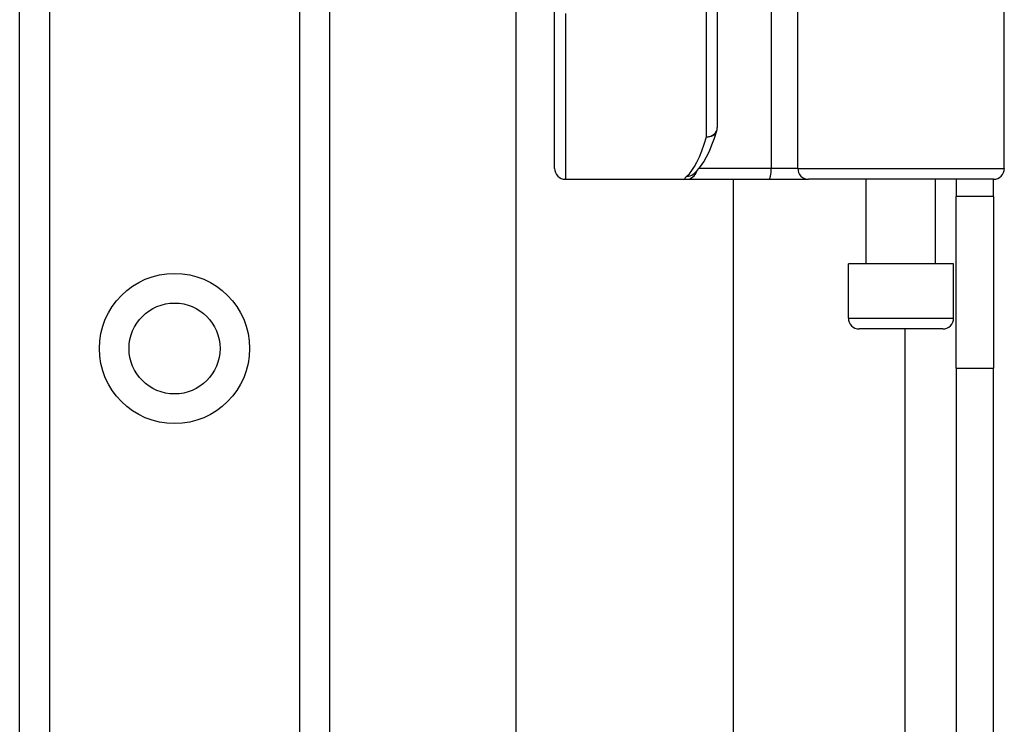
# Model space of a CAD drawing. Header units: inches. Extents: x 6 to 174, y 10 to 93.
# Tile 36 of 127: x 39.69 to 41.48, y 30.99 to 32.27. Entities that reach past the tile are written whole.
import ezdxf

# ---------------------------------------------------------------- set-up
doc = ezdxf.new("R2010")
doc.units = ezdxf.units.IN
doc.header["$MEASUREMENT"] = 0
doc.layers.add('Visible Edges(ANSI)', color=7, linetype='Continuous', lineweight=25)
doc.layers.add('Visible Tangent Edges(ANSI)', color=7, linetype='Continuous', lineweight=25)

msp = doc.modelspace()

# ---------------------------------------------------------------- linework, layer by layer
at = {"layer": 'Visible Edges(ANSI)'}
for p, q in [((39.6904, 30.3173), (39.6904, 69.4371)), ((40.2524, 69.4371), (40.2524, 30.3173)), ((40.5913, 29.7941), (40.5913, 32.7898)), ((41.4769, 31.9954), (41.4769, 32.5801)), ((40.9562, 32.4757), (40.9562, 32.0695)), ((40.6609, 31.9954), (40.6609, 32.2846)), ((40.9123, 31.9848), (40.9128, 31.9851)), ((40.6806, 31.9757), (40.9001, 31.9757)), ((40.9001, 31.9757), (41.0496, 31.9757)), ((40.985, 31.9757), (40.985, 29.7941)), ((41.0496, 31.9757), (41.1219, 31.9757)), ((41.4573, 31.9757), (41.1219, 31.9757)), ((41.2265, 31.8222), (41.2265, 31.9757)), ((41.3524, 31.8222), (41.3524, 31.9757)), ((41.3894, 31.9757), (41.3894, 31.9447)), ((41.4574, 31.9447), (41.4574, 31.9757)), ((41.4574, 31.9447), (41.3894, 31.9447)), ((41.3894, 31.6327), (41.3894, 31.9447)), ((41.4574, 31.9447), (41.4574, 31.6327)), ((41.3849, 31.8222), (41.194, 31.8222)), ((41.194, 31.7238), (41.194, 31.8222)), ((41.3849, 31.7238), (41.3849, 31.8222)), ((41.3652, 31.7041), (41.2137, 31.7041)), ((41.3894, 31.6327), (41.3894, 29.1367)), ((41.4574, 29.1367), (41.4574, 31.6327))]:
    msp.add_line(p, q, dxfattribs=at)
at = {"layer": 'Visible Edges(ANSI)', "flags": 128}
msp.add_lwpolyline([(40.9128, 31.9851), (40.9197, 31.9914), (40.9259, 31.9988), (40.9315, 32.0071), (40.9368, 32.0164), (40.9418, 32.0267), (40.9465, 32.038), (40.951, 32.0503), (40.9554, 32.0637)], dxfattribs=at)
at = {"layer": 'Visible Edges(ANSI)'}
msp.add_circle((39.9714, 31.6686), 0.0825, dxfattribs=at)
for centre, start, end in [((40.9365, 32.0695), 342.9585, 0), ((40.6806, 31.9954), 180, 270), ((41.4573, 31.9954), 270, 0), ((41.2137, 31.7238), 180, 270), ((41.3652, 31.7238), 270, 0)]:
    msp.add_arc(centre, 0.0197, start, end, dxfattribs=at)
at = {"layer": 'Visible Tangent Edges(ANSI)'}
for p, q in [((39.7443, 69.4371), (39.7443, 30.3173)), ((40.1986, 30.3173), (40.1986, 69.4371)), ((41.054, 32.5801), (41.054, 31.9954)), ((41.1022, 31.9954), (41.1022, 32.5801)), ((40.9365, 32.0528), (40.9365, 32.4757)), ((40.6806, 32.2768), (40.6806, 31.9757)), ((41.054, 31.9954), (40.9233, 31.9954)), ((41.1022, 31.9954), (41.054, 31.9954)), ((41.1022, 31.9954), (41.4769, 31.9954)), ((41.194, 31.7238), (41.3849, 31.7238)), ((41.2964, 31.7041), (41.2964, 29.1367)), ((41.3894, 31.6327), (41.4574, 31.6327))]:
    msp.add_line(p, q, dxfattribs=at)
at = {"layer": 'Visible Tangent Edges(ANSI)', "flags": 128}
msp.add_lwpolyline([(40.9007, 31.9812), (40.9002, 31.9808), (40.8997, 31.9804), (40.8993, 31.98), (40.8989, 31.9796), (40.8985, 31.9792), (40.8982, 31.9788), (40.8979, 31.9785), (40.8977, 31.9782), (40.8975, 31.9779), (40.8973, 31.9776), (40.8972, 31.9774), (40.8972, 31.9771), (40.8972, 31.9769), (40.8972, 31.9767), (40.8973, 31.9765), (40.8974, 31.9763), (40.8976, 31.9762), (40.8978, 31.9761), (40.8981, 31.976), (40.8984, 31.9759), (40.8987, 31.9758), (40.8991, 31.9758), (40.8996, 31.9757), (40.9001, 31.9757)], dxfattribs=at)
at = {"layer": 'Visible Tangent Edges(ANSI)'}
msp.add_circle((39.9714, 31.6686), 0.1363, dxfattribs=at)
for centre, major_axis, ratio, start_param, end_param in [((40.9365, 32.0695), (0.0197, 0), 0.845842, 4.712389, 6.283185), ((40.887, 32.4757), (0, -0.5), 0.185699, 0.148494, 0.562654), ((40.9365, 32.0695), (0.0188, -0.0058), 0.834757, 4.962887, 6.283185), ((40.9001, 31.9954), (0, -0.0197), 0.985236, 0, 1.320384), ((40.9007, 32.0007), (0.012, -0.0156), 0.971402, 5.610492, 6.283185), ((41.0496, 31.9954), (0, -0.0197), 0.225879, 0, 1.570796), ((41.1219, 31.9954), (0, -0.0197), 0.998608, 4.712389, 6.283185)]:
    msp.add_ellipse(centre, major_axis=major_axis, ratio=ratio, start_param=start_param, end_param=end_param, dxfattribs=at)

doc.saveas('drawing.dxf')
